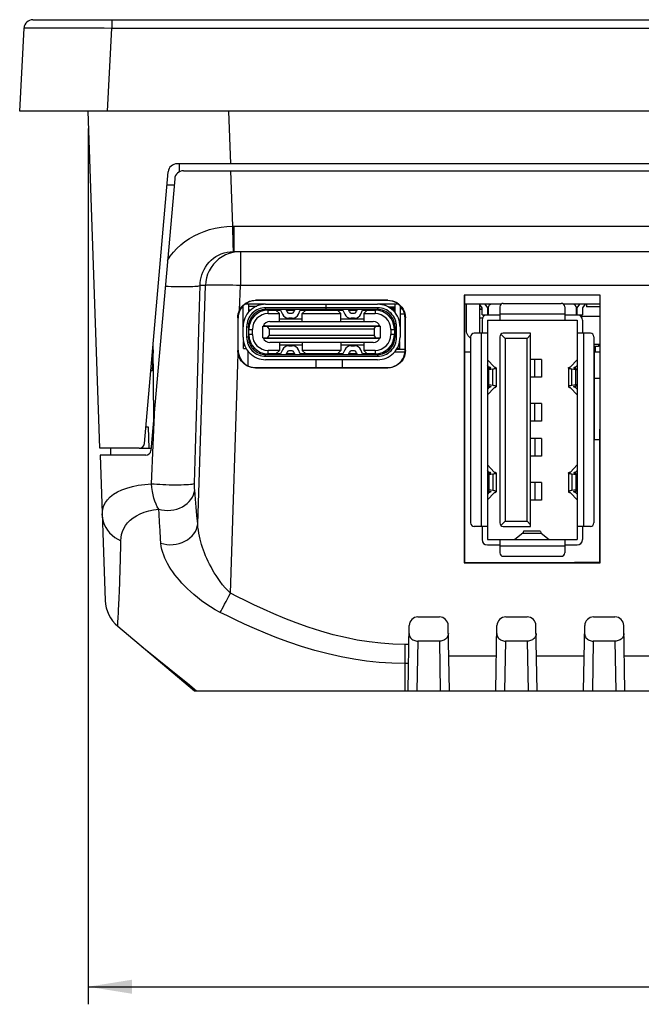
# Model space of a CAD drawing. Header units: millimetres. Extents: x 0 to 594, y 0 to 420.
# Tile 2 of 32: x 133 to 168, y 89 to 145. Entities that reach past the tile are written whole.
import ezdxf

# ---------------------------------------------------------------- set-up
doc = ezdxf.new("R2010")
doc.units = ezdxf.units.MM
doc.header["$LTSCALE"] = 32.67
doc.layers.get('0').update_dxf_attribs({"linetype": 'CONTINUOUS'})
for name, color, linetype in [('00_TOPRB0400WD-DIM', 7, 'CONTINUOUS'), ('533980271-SHAPE', 7, 'CONTINUOUS'), ('533980471-SHAPE', 7, 'CONTINUOUS'), ('ISO7045-M3X8-4_8-SHAPE', 7, 'CONTINUOUS'), ('KHS02-OTAX-SHAPE', 7, 'CONTINUOUS'), ('PCB_MAIN-OP_04W_BASE-SHAPE', 7, 'CONTINUOUS'), ('RB04W-P0100_REV1-SHAPE', 7, 'CONTINUOUS'), ('RB04W-P0300_REV1-SHAPE', 7, 'CONTINUOUS'), ('USB-1001-008-01001_CNC-SHAPE', 7, 'CONTINUOUS'), ('USB4105_15_A_120_PART1-SHAPE', 7, 'CONTINUOUS'), ('USB4105_15_A_120_PART2-SHAPE', 7, 'CONTINUOUS')]:
    doc.layers.add(name, color=color, linetype=linetype)
doc.styles.add('TEXTSTYLE_2', font='malgun.ttf')
doc.dimstyles.new('DIMSTYLE_2', dxfattribs={"dimtxt": 5, "dimasz": 2.5, "dimexe": 1, "dimexo": 1, "dimgap": 1.25, "dimtad": 1, "dimdec": 5, "dimdsep": 46, "dimtxsty": 'TEXTSTYLE_2', "dimblk": '_FILLED', "dimblk1": '_FILLED', "dimblk2": '_FILLED', "dimcen": 0, "dimadec": 5, "dimazin": 2, "dimtp": 0.3, "dimtm": 0.3, "dimtfac": 1, "dimtdec": 5, "dimtofl": 0, "dimtmove": 0, "dimatfit": 3, "dimldrblk": '_FILLED', "dimfxl": 1, "dimtolj": 1, "dimarcsym": 0})

# ---------------------------------------------------------------- blocks, each defined once
blk = doc.blocks.new('_FILLED')
at = {"color": 0, "linetype": 'ByBlock'}
blk.add_solid([(0, 0), (-1, 0.16), (-1, -0.16)], dxfattribs=at)
blk = doc.blocks.new('*D6')
at = {"layer": '00_TOPRB0400WD-DIM', "color": 2, "linetype": 'Continuous'}
for p, q in [((136.643, 138.692), (136.643, 88.838)), ((255.443, 138.692), (255.443, 88.838)), ((136.643, 89.838), (196.043, 89.838)), ((255.443, 89.838), (196.043, 89.838))]:
    blk.add_line(p, q, dxfattribs=at)
at = {"layer": '00_TOPRB0400WD-DIM', "color": 2, "linetype": 'Continuous', "xscale": 2.5, "yscale": 2.5, "zscale": 2.5, "rotation": 180}
blk.add_blockref('_FILLED', (136.643, 89.838), dxfattribs=at)
at = {"layer": '00_TOPRB0400WD-DIM', "color": 2, "linetype": 'Continuous', "xscale": 2.5, "yscale": 2.5, "zscale": 2.5}
blk.add_blockref('_FILLED', (255.443, 89.838), dxfattribs=at)
at = {"layer": '00_TOPRB0400WD-DIM', "color": 2, "linetype": 'Continuous', "insert": (196.043, 96.088), "char_height": 5, "width": 16.85185, "attachment_point": 2, "line_spacing_factor": 0.9, "style": 'TEXTSTYLE_2'}
blk.add_mtext('118.8', dxfattribs=at)

msp = doc.modelspace()

# ---------------------------------------------------------------- linework, layer by layer
at = {"layer": '533980271-SHAPE', "color": 7, "linetype": 'Continuous'}
for p, q in [((158.942754, 128.682816), (158.942754, 127.042441)), ((158.942754, 128.438441), (159.082754, 128.438441)), ((159.082754, 128.392441), (158.942754, 128.392441)), ((159.432754, 128.438441), (159.382754, 128.438441)), ((159.432754, 128.392441), (159.382754, 128.392441)), ((159.10064, 127.892441), (158.942754, 127.892441))]:
    msp.add_line(p, q, dxfattribs=at)
at = {"layer": '533980471-SHAPE', "color": 7, "linetype": 'Continuous'}
for p, q in [((153.392754, 128.667441), (153.392754, 128.692441)), ((153.731447, 128.542441), (154.112754, 128.542441)), ((153.81749, 128.492441), (154.112754, 128.492441)), ((153.891038, 128.442441), (154.112754, 128.442441)), ((154.412787, 128.542441), (154.464441, 128.542441)), ((154.412787, 128.492441), (154.504773, 128.492441)), ((154.412787, 128.442441), (154.538236, 128.442441)), ((154.412787, 128.142441), (154.669581, 128.142441)), ((153.714081, 126.142441), (153.846532, 126.142441)), ((154.222152, 126.142441), (154.699779, 126.142441))]:
    msp.add_line(p, q, dxfattribs=at)
at = {"layer": 'ISO7045-M3X8-4_8-SHAPE', "color": 7, "linetype": 'Continuous'}
msp.add_line((145.772754, 128.592441), (146.259948, 128.592441), dxfattribs=at)
at = {"layer": 'KHS02-OTAX-SHAPE', "color": 7, "linetype": 'Continuous'}
for p, q in [((165.032754, 128.692441), (165.032754, 128.542441)), ((165.782754, 128.542441), (165.032754, 128.542441)), ((165.782754, 128.692441), (165.782754, 128.542441)), ((165.800342, 127.992441), (164.725528, 127.992441)), ((165.799855, 126.392441), (165.452754, 126.392441)), ((165.707754, 126.292441), (165.452754, 126.292441)), ((165.707754, 126.392441), (165.707754, 126.292441))]:
    msp.add_line(p, q, dxfattribs=at)
at = {"layer": 'PCB_MAIN-OP_04W_BASE-SHAPE', "color": 7, "linetype": 'Continuous'}
for p, q in [((146.752754, 128.692441), (145.575522, 128.692441)), ((154.310481, 128.692441), (153.132754, 128.692441)), ((160.161385, 128.692441), (158.084952, 128.692441)), ((165.800556, 128.692441), (163.724122, 128.692441))]:
    msp.add_line(p, q, dxfattribs=at)
at = {"layer": 'RB04W-P0100_REV1-SHAPE', "color": 7, "linetype": 'Continuous'}
for p, q in [((133.489757, 144.892441), (258.595751, 144.892441)), ((137.983589, 144.892441), (137.983589, 144.418609)), ((132.742754, 139.692441), (132.990442, 144.418609)), ((133.347062, 144.426439), (133.692091, 144.428272)), ((133.692091, 144.428272), (134.140185, 144.429237)), ((134.140185, 144.429237), (134.681866, 144.429338)), ((134.681866, 144.429338), (135.34298, 144.42842)), ((135.34298, 144.42842), (135.989978, 144.426835)), ((135.989978, 144.426835), (136.747136, 144.424256)), ((136.747136, 144.424256), (137.561835, 144.420697)), ((137.561835, 144.420697), (137.983589, 144.418609)), ((137.735901, 139.692441), (137.983589, 144.418609)), ((137.983589, 144.418609), (254.101918, 144.418609)), ((259.342754, 139.692441), (132.742754, 139.692441)), ((137.313233, 120.492441), (136.642754, 139.692441)), ((144.63788, 139.692441), (144.742643, 136.692441)), ((139.852855, 120.766294), (141.20628, 136.236019)), ((250.38113, 136.692441), (141.704378, 136.692441)), ((141.846713, 136.238751), (141.842754, 136.692441)), ((141.141226, 135.492441), (141.542754, 135.492441)), ((158.192754, 127.192365), (158.192754, 128.692441)), ((140.37803, 122.17959), (140.341611, 126.352803)), ((165.542754, 125.992441), (165.542754, 126.292441)), ((140.343843, 126.097006), (140.280715, 124.892441)), ((145.741082, 126.030268), (145.733788, 125.194508)), ((140.280715, 124.892441), (140.213846, 124.892441)), ((139.553997, 120.492441), (137.313233, 120.492441))]:
    msp.add_line(p, q, dxfattribs=at)
for points in [[(132.990442, 144.418609), (133.005047, 144.420487), (133.048259, 144.422256), (133.118858, 144.42378), (133.217471, 144.425188), (133.347062, 144.426439)], [(158.432754, 126.767155), (158.398797, 126.787896), (158.339241, 126.838911), (158.288226, 126.898473), (158.247344, 126.965407), (158.217224, 127.037835), (158.199173, 127.113204), (158.192754, 127.192365)]]:
    msp.add_lwpolyline(points, dxfattribs=at)
for centre, radius, start, end in [((133.489757, 144.392441), 0.5, 90, 177), ((141.704378, 136.192441), 0.5, 90, 175), ((139.553997, 120.792441), 0.3, 270, 355)]:
    msp.add_arc(centre, radius, start, end, dxfattribs=at)
at = {"layer": 'RB04W-P0300_REV1-SHAPE', "color": 7, "linetype": 'Continuous'}
for p, q in [((142.07091, 136.292441), (250.014597, 136.292441)), ((144.756611, 136.292441), (144.866721, 133.139298)), ((141.572813, 135.836019), (140.219387, 120.366294)), ((144.866721, 133.139298), (144.891653, 133.139739)), ((144.866721, 133.139298), (144.888815, 132.113835)), ((144.891653, 133.139739), (144.916586, 133.140003)), ((144.916586, 133.140003), (144.94152, 133.140092)), ((144.94152, 133.140092), (144.94152, 131.692441)), ((144.94152, 133.140092), (247.156455, 133.14007)), ((144.888815, 132.113835), (144.898127, 131.704577)), ((145.09424, 131.6804), (144.878574, 131.644424)), ((144.898127, 131.704577), (144.898535, 131.691988)), ((144.898535, 131.691988), (144.912863, 131.692239)), ((144.912863, 131.692239), (144.927191, 131.692391)), ((144.927191, 131.692391), (144.94152, 131.692441)), ((144.94152, 131.692441), (247.151152, 131.692428)), ((145.312535, 131.692441), (145.312535, 129.76224)), ((142.886991, 116.187803), (143.32136, 129.76224)), ((143.32136, 129.76224), (143.021091, 129.76224)), ((145.267449, 128.353239), (145.312535, 129.76224)), ((246.772972, 129.76224), (145.312535, 129.76224)), ((158.067327, 129.217867), (158.071974, 113.971661)), ((158.084797, 129.200398), (158.067327, 129.217867)), ((165.81818, 129.217867), (158.067327, 129.217867)), ((158.084797, 129.200398), (158.089433, 113.98912)), ((165.800711, 129.200398), (158.084797, 129.200398)), ((165.796075, 113.98912), (165.800711, 129.200398)), ((165.800711, 129.200398), (165.81818, 129.217867)), ((165.813534, 113.971661), (165.81818, 129.217867)), ((146.18485, 128.900306), (146.167381, 128.917776)), ((153.718127, 128.917776), (146.167381, 128.917776)), ((153.700657, 128.900306), (146.18485, 128.900306)), ((153.700657, 128.900306), (153.718127, 128.917776)), ((145.167708, 127.917525), (145.168286, 126.067935)), ((145.184839, 127.900393), (145.167708, 127.917525)), ((145.185462, 126.085111), (145.184839, 127.900393)), ((154.699761, 126.085395), (154.700314, 127.900039)), ((154.700314, 127.900039), (154.717784, 127.917509)), ((154.71722, 126.067936), (154.717784, 127.917509)), ((144.75207, 112.247141), (145.188009, 125.87067)), ((145.185462, 126.085111), (145.168286, 126.067935)), ((149.641598, 125.832441), (149.642209, 125.867441)), ((151.14109, 125.842587), (151.141436, 125.862405)), ((153.494777, 125.992441), (153.668604, 125.992441)), ((154.115405, 125.992441), (154.699761, 125.992441)), ((154.699761, 126.085395), (154.71722, 126.067936)), ((158.085775, 125.992441), (158.432754, 125.992441)), ((165.452754, 125.992441), (165.799733, 125.992441)), ((165.463503, 125.992441), (165.463503, 120.992441)), ((146.186013, 125.085738), (146.168554, 125.068279)), ((146.168554, 125.068279), (153.716954, 125.068279)), ((146.186013, 125.085738), (153.699495, 125.085738)), ((149.628565, 125.085738), (149.636328, 125.530517)), ((151.127879, 125.085738), (151.135677, 125.532441)), ((153.699495, 125.085738), (153.716954, 125.068279)), ((165.463503, 124.492441), (165.799276, 124.492441)), ((140.343809, 120.669883), (140.435167, 122.832665)), ((140.073034, 121.692441), (139.933882, 121.692441)), ((140.114939, 120.492441), (140.073034, 121.692441)), ((140.251778, 118.477062), (140.343809, 120.669883)), ((165.463503, 120.992441), (165.798209, 120.992441)), ((137.327201, 120.092441), (137.616024, 111.821615)), ((139.920529, 120.092441), (137.327201, 120.092441)), ((137.913233, 120.492441), (137.913233, 120.092441)), ((139.553997, 120.492441), (140.230424, 120.492441)), ((142.758891, 117.601907), (142.712891, 118.125434)), ((142.80084, 117.131431), (142.758891, 117.601907)), ((140.679472, 116.760322), (140.662993, 117.028716)), ((142.84219, 116.674569), (142.80084, 117.131431)), ((142.886991, 116.187803), (142.84219, 116.674569)), ((158.089433, 113.98912), (158.071974, 113.971661)), ((158.071974, 113.971661), (165.813534, 113.971661)), ((158.089433, 113.98912), (165.796075, 113.98912)), ((165.796075, 113.992441), (164.345119, 113.992441)), ((165.796075, 113.98912), (165.813534, 113.971661)), ((138.430653, 112.381925), (138.447833, 112.858893)), ((138.413936, 111.966946), (138.430653, 112.381925)), ((138.397455, 111.600592), (138.413936, 111.966946)), ((138.342356, 110.566668), (138.359334, 110.861831)), ((155.431737, 110.892441), (156.65377, 110.892441)), ((160.431737, 110.892441), (161.65377, 110.892441)), ((165.431737, 110.892441), (166.65377, 110.892441)), ((138.329231, 110.359325), (142.699254, 106.692441)), ((154.867077, 106.692441), (154.931813, 110.401167)), ((157.21843, 106.692441), (157.153694, 110.401167)), ((159.867077, 106.692441), (159.931813, 110.401167)), ((162.21843, 106.692441), (162.153694, 110.401167)), ((164.867077, 106.692441), (164.931813, 110.401167)), ((167.21843, 106.692441), (167.153694, 110.401167)), ((154.699254, 106.692441), (154.699254, 109.330232)), ((154.91312, 109.330232), (154.699254, 109.330232)), ((155.416291, 109.516274), (155.367001, 106.692441)), ((156.669216, 109.516274), (155.416291, 109.516274)), ((156.718506, 106.692441), (156.669216, 109.516274)), ((160.416291, 109.516274), (160.367001, 106.692441)), ((161.669216, 109.516274), (160.416291, 109.516274)), ((161.718506, 106.692441), (161.669216, 109.516274)), ((165.416291, 109.516274), (165.367001, 106.692441)), ((166.669216, 109.516274), (165.416291, 109.516274)), ((166.718506, 106.692441), (166.669216, 109.516274)), ((154.893977, 108.233514), (154.699254, 108.233514)), ((159.90147, 108.662795), (157.184038, 108.662795)), ((164.90147, 108.662795), (162.184038, 108.662795)), ((169.90147, 108.662795), (167.184038, 108.662795)), ((142.699254, 106.692441), (249.390254, 106.692441))]:
    msp.add_line(p, q, dxfattribs=at)
for points in [[(141.166073, 131.186947), (141.319986, 131.423955), (141.49622, 131.650919), (141.696963, 131.869465), (141.918145, 132.075034), (142.156424, 132.263518), (142.410581, 132.435102), (142.677504, 132.588363), (142.958543, 132.72394), (143.254705, 132.842508), (143.563509, 132.94254), (143.884498, 133.022915), (144.211821, 133.083021), (144.538725, 133.121695), (144.866721, 133.139298)], [(143.021091, 129.76224), (143.029499, 129.908354), (143.048409, 130.05736), (143.078523, 130.20801), (143.120833, 130.359993), (143.176582, 130.513152), (143.246199, 130.664576), (143.329922, 130.812186), (143.427256, 130.953171), (143.537367, 131.085292), (143.658446, 131.2061), (143.787116, 131.312895), (143.924389, 131.407233), (144.071026, 131.489505), (144.225958, 131.558745), (144.389497, 131.614581), (144.55803, 131.655535), (144.727905, 131.681147), (144.898535, 131.691988)], [(144.878574, 131.644424), (144.668133, 131.584944), (144.465452, 131.502678), (144.272975, 131.398619), (144.093015, 131.274018), (143.92773, 131.130369), (143.77913, 130.969418), (143.649016, 130.793133), (143.538928, 130.603617), (143.450139, 130.403026), (143.383837, 130.194089), (143.340799, 129.979663), (143.32136, 129.76224)], [(141.037972, 129.72276), (141.201439, 129.714671), (141.369094, 129.707865), (141.538786, 129.702429), (141.708335, 129.698433), (141.875565, 129.695929), (142.038329, 129.694948), (142.194537, 129.695503), (142.342182, 129.697587), (142.479371, 129.701173), (142.60434, 129.706216), (142.715487, 129.71265), (142.811383, 129.720393), (142.890798, 129.729345), (142.952712, 129.739392), (142.996329, 129.750404), (143.021091, 129.762241)], [(142.864862, 124.235987), (142.96937, 127.94367), (143.021091, 129.76224)], [(145.312535, 129.76224), (145.101265, 129.768601), (144.892362, 129.774109), (144.688165, 129.778703), (144.490962, 129.78233), (144.302962, 129.78495), (144.126271, 129.786534), (143.962868, 129.787064), (143.814583, 129.786534), (143.683077, 129.78495), (143.569824, 129.78233), (143.476092, 129.778703), (143.402931, 129.774109), (143.35116, 129.768601), (143.32136, 129.76224)], [(145.782227, 128.815636), (145.680111, 128.763533), (145.584212, 128.699791), (145.495821, 128.625038), (145.416469, 128.540352), (145.347445, 128.447012), (145.289734, 128.346344), (145.244165, 128.239875), (145.211272, 128.12904), (145.191437, 128.015374), (145.184839, 127.900393)], [(145.267449, 128.353239), (145.322175, 128.451709), (145.386635, 128.542355), (145.46132, 128.625664), (145.54476, 128.700178), (145.636076, 128.764811), (145.733984, 128.818935), (145.837326, 128.861666), (145.944834, 128.892689), (146.054645, 128.911316), (146.167381, 128.917776)], [(146.18485, 128.900306), (146.080499, 128.894761), (145.978612, 128.878801), (145.879188, 128.852425), (145.782227, 128.815636)], [(154.700314, 127.900039), (154.691531, 128.031779), (154.66628, 128.159086), (154.624131, 128.282987), (154.566372, 128.4004), (154.493612, 128.509119), (154.407459, 128.607532), (154.309072, 128.693675), (154.200415, 128.766407), (154.083111, 128.824131), (153.959351, 128.866253), (153.832208, 128.891504), (153.700657, 128.900306)], [(153.718127, 128.917776), (153.849677, 128.908973), (153.976821, 128.883723), (154.100581, 128.841601), (154.217885, 128.783877), (154.326541, 128.711145), (154.424929, 128.625002), (154.511082, 128.526588), (154.583842, 128.417869), (154.641601, 128.300457), (154.68375, 128.176556), (154.709001, 128.049249), (154.717784, 127.917509)], [(145.167708, 127.917525), (145.174071, 128.030473), (145.193073, 128.141662), (145.224365, 128.249696), (145.267449, 128.353239)], [(145.188009, 125.87067), (145.179399, 125.919615), (145.173237, 125.968888), (145.169531, 126.018369), (145.168286, 126.067935)], [(145.185462, 126.085111), (145.193624, 125.958086), (145.218089, 125.832337), (145.258862, 125.709764), (145.315276, 125.593188), (145.38622, 125.48498), (145.470011, 125.38737), (145.564335, 125.302321), (145.667509, 125.230592)], [(146.168554, 125.068279), (146.053456, 125.075005), (145.941422, 125.094405), (145.831778, 125.126727), (145.72654, 125.171223), (145.627098, 125.227548), (145.534659, 125.294737), (145.450588, 125.372109), (145.375802, 125.458476), (145.311451, 125.552903), (145.258186, 125.653953), (145.217167, 125.759657), (145.188009, 125.87067)], [(153.699495, 125.085738), (153.831077, 125.094538), (153.958262, 125.119785), (154.082079, 125.161902), (154.199444, 125.219619), (154.30816, 125.29234), (154.406604, 125.378462), (154.492804, 125.476839), (154.565608, 125.585502), (154.623408, 125.702833), (154.665602, 125.826629), (154.690911, 125.953807), (154.699761, 126.085395)], [(154.71722, 126.067936), (154.70837, 125.936348), (154.683061, 125.80917), (154.640867, 125.685374), (154.583067, 125.568043), (154.510263, 125.45938), (154.424063, 125.361003), (154.325619, 125.274881), (154.216903, 125.20216), (154.099538, 125.144443), (153.975721, 125.102326), (153.848536, 125.077079), (153.716954, 125.068279)], [(145.667509, 125.230592), (145.747717, 125.186925), (145.830612, 125.150996), (145.916384, 125.122737), (146.004462, 125.10235), (146.094275, 125.09004), (146.186013, 125.085738)], [(142.705724, 118.498402), (142.759062, 120.43438), (142.812104, 122.346903), (142.864862, 124.235987)], [(137.446284, 116.682346), (137.451689, 116.870971), (137.482308, 117.05319), (137.539122, 117.228762), (137.624973, 117.398825), (137.745528, 117.566463), (137.901077, 117.725985), (138.090641, 117.872807), (138.313635, 118.006312), (138.567382, 118.124178), (138.850977, 118.226649), (139.162247, 118.313107), (139.500309, 118.383697), (139.864044, 118.438338), (140.251778, 118.477062)], [(140.662991, 117.028718), (140.581943, 117.165084), (140.509051, 117.31416), (140.445553, 117.472442), (140.389367, 117.643818), (140.339927, 117.833932), (140.299704, 118.03819), (140.269843, 118.253107), (140.251696, 118.477054)], [(140.251782, 118.477059), (140.397653, 118.463768), (140.555417, 118.451747), (140.722771, 118.441171), (140.897272, 118.432195), (141.076373, 118.42495), (141.257458, 118.419541), (141.437885, 118.416048), (141.61502, 118.414521), (141.786276, 118.414983), (141.949153, 118.417428), (142.101274, 118.421818), (142.240418, 118.428091), (142.364554, 118.436154), (142.471869, 118.44589), (142.560796, 118.457158), (142.630038, 118.469791), (142.678583, 118.483607), (142.705724, 118.498402)], [(142.712891, 118.125434), (142.710108, 118.161911), (142.707842, 118.200893), (142.706089, 118.242045), (142.704858, 118.286377), (142.704128, 118.335226), (142.703988, 118.38728), (142.70453, 118.441564), (142.705724, 118.498402)], [(140.662987, 117.028722), (140.829177, 116.988465), (141.000705, 116.964475), (141.175225, 116.95708), (141.350351, 116.966381), (141.523687, 116.99225), (141.692863, 117.034334), (141.855564, 117.092058), (142.009566, 117.164631), (142.152763, 117.251061), (142.283195, 117.350166), (142.399078, 117.460591), (142.498829, 117.580824), (142.581082, 117.709223), (142.644712, 117.84403), (142.68885, 117.983402), (142.712891, 118.125432)], [(137.446288, 116.682346), (137.463653, 116.501685), (137.502914, 116.323792), (137.563636, 116.150632), (137.645148, 115.984119), (137.746549, 115.826093), (137.86672, 115.6783), (138.004331, 115.542373), (138.157864, 115.419814), (138.32562, 115.311978), (138.505746, 115.220056)], [(138.505746, 115.220056), (138.517369, 115.406452), (138.547943, 115.586765), (138.596929, 115.760549), (138.667505, 115.92914), (138.763308, 116.095492), (138.884019, 116.254307), (139.030113, 116.401602), (139.200366, 116.536393), (139.393385, 116.656319), (139.608214, 116.76152), (139.843358, 116.8513), (140.098167, 116.925803), (140.371558, 116.984931), (140.662993, 117.028716)], [(140.739408, 115.807301), (140.725031, 116.034714), (140.71075, 116.265785), (140.679472, 116.760322)], [(140.784007, 115.091086), (140.951464, 115.044038), (141.125227, 115.014049), (141.302817, 115.001546), (141.481702, 115.006706), (141.659331, 115.029458), (141.83317, 115.069475), (142.000741, 115.126188), (142.159653, 115.198787), (142.30764, 115.286237), (142.442592, 115.387292), (142.562585, 115.500509), (142.665906, 115.624275), (142.751082, 115.756824), (142.8169, 115.896265), (142.862419, 116.040611), (142.886991, 116.187803)], [(144.75207, 112.247141), (144.597684, 112.396488), (144.448442, 112.555247), (144.304258, 112.725937), (144.168548, 112.901041), (144.04462, 113.073853), (143.930766, 113.244639), (143.82675, 113.4108), (143.730769, 113.574196), (143.641307, 113.735558), (143.55773, 113.895583), (143.479108, 114.055177), (143.405322, 114.214374), (143.336017, 114.373588), (143.271282, 114.532551), (143.211157, 114.691044), (143.155566, 114.849317), (143.104586, 115.007327), (143.058123, 115.165706), (143.01646, 115.324277), (142.979259, 115.485389), (142.946848, 115.650814), (142.919766, 115.822016), (142.899062, 116.001292), (142.886991, 116.187803)], [(140.784007, 115.091086), (140.768165, 115.338207), (140.739408, 115.807301)], [(138.447833, 112.858893), (138.456409, 113.124419), (138.465181, 113.409814), (138.473628, 113.717644), (138.48219, 114.050042), (138.49031, 114.409595), (138.496974, 114.800011), (138.505746, 115.220056)], [(144.165422, 111.150423), (143.881542, 111.303407), (143.609019, 111.46539), (143.345795, 111.63887), (143.097813, 111.816354), (142.872062, 111.991067), (142.664809, 112.163358), (142.475687, 112.33069), (142.301542, 112.494944), (142.139258, 112.656925), (141.987957, 112.817319), (141.84567, 112.977075), (141.712357, 113.136215), (141.587222, 113.295171), (141.470502, 113.453669), (141.362174, 113.6115), (141.262212, 113.768904), (141.170567, 113.925848), (141.087319, 114.082941), (141.012534, 114.240023), (140.946341, 114.39937), (140.888367, 114.562754), (140.840773, 114.731529), (140.805899, 114.907883), (140.784007, 115.091086)], [(144.165431, 111.150419), (144.216757, 111.243185), (144.276511, 111.352583), (144.343752, 111.476889), (144.417422, 111.614147), (144.496361, 111.762195), (144.579326, 111.918702), (144.66501, 112.081205), (144.752065, 112.247145)], [(154.699254, 109.330232), (154.001702, 109.347559), (153.315419, 109.394335), (152.645438, 109.470345), (151.976661, 109.576237), (151.294499, 109.712531), (150.602463, 109.879405), (149.891545, 110.080439), (149.184718, 110.305946), (148.500971, 110.549574), (147.843251, 110.804889), (147.219769, 111.065148), (146.633718, 111.324922), (146.089588, 111.578261), (145.591696, 111.819989), (145.146584, 112.042054), (144.75207, 112.247141)], [(138.359334, 110.861831), (138.373688, 111.125223), (138.381376, 111.273706), (138.397455, 111.600592)], [(154.699254, 108.233514), (153.947615, 108.250841), (153.212377, 108.297618), (152.49358, 108.373627), (151.777272, 108.479519), (151.048248, 108.615814), (150.310448, 108.782688), (149.555434, 108.983722), (148.805885, 109.209228), (148.084228, 109.452857), (147.391405, 109.708172), (146.737295, 109.96843), (146.123761, 110.228205), (145.555894, 110.481543), (145.037304, 110.723272), (144.573782, 110.945337), (144.165422, 111.150423)], [(138.329231, 110.359325), (138.328362, 110.370469), (138.331622, 110.397049), (138.334785, 110.439497), (138.337821, 110.496512), (138.342356, 110.566668)], [(154.923799, 109.941995), (154.929415, 109.876008), (154.944346, 109.814978), (154.969216, 109.75875), (155.002147, 109.70779), (155.041824, 109.662427), (155.087185, 109.622915), (155.13715, 109.589604), (155.190453, 109.56253), (155.245644, 109.541969), (155.302189, 109.527548), (155.358944, 109.518947), (155.416291, 109.516274)], [(157.161709, 109.941995), (157.156092, 109.876008), (157.141162, 109.814978), (157.116292, 109.75875), (157.08336, 109.70779), (157.043683, 109.662427), (156.998323, 109.622915), (156.948357, 109.589604), (156.895054, 109.56253), (156.839864, 109.541969), (156.783319, 109.527548), (156.726563, 109.518947), (156.669216, 109.516274)], [(159.923799, 109.941995), (159.929415, 109.876008), (159.944346, 109.814978), (159.969216, 109.75875), (160.002147, 109.70779), (160.041824, 109.662427), (160.087185, 109.622915), (160.13715, 109.589604), (160.190453, 109.56253), (160.245644, 109.541969), (160.302189, 109.527548), (160.358944, 109.518947), (160.416291, 109.516274)], [(162.161709, 109.941995), (162.156092, 109.876008), (162.141162, 109.814978), (162.116292, 109.75875), (162.08336, 109.70779), (162.043683, 109.662427), (161.998323, 109.622915), (161.948357, 109.589604), (161.895054, 109.56253), (161.839864, 109.541969), (161.783319, 109.527548), (161.726563, 109.518947), (161.669216, 109.516274)], [(164.923799, 109.941995), (164.929415, 109.876008), (164.944346, 109.814978), (164.969216, 109.75875), (165.002147, 109.70779), (165.041824, 109.662427), (165.087185, 109.622915), (165.13715, 109.589604), (165.190453, 109.56253), (165.245644, 109.541969), (165.302189, 109.527548), (165.358944, 109.518947), (165.416291, 109.516274)], [(167.161709, 109.941995), (167.156092, 109.876008), (167.141162, 109.814978), (167.116292, 109.75875), (167.08336, 109.70779), (167.043683, 109.662427), (166.998323, 109.622915), (166.948357, 109.589604), (166.895054, 109.56253), (166.839864, 109.541969), (166.783319, 109.527548), (166.726563, 109.518947), (166.669216, 109.516274)], [(139.48477, 109.389713), (139.723344, 109.191665), (139.986526, 108.976813), (140.273738, 108.745044), (140.583675, 108.496694)], [(140.583675, 108.496694), (141.266736, 107.951146), (141.636285, 107.65505), (142.020325, 107.345513), (142.414599, 107.024907), (142.819704, 106.692441)]]:
    msp.add_lwpolyline(points, dxfattribs=at)
for centre, radius, start, end in [((142.07091, 135.792441), 0.5, 90, 175), ((139.920529, 120.392441), 0.3, 270, 355), ((139.614806, 111.891414), 2, 182, 230), ((155.431737, 110.392441), 0.5, 90, 179), ((156.65377, 110.392441), 0.5, 1, 90), ((160.431737, 110.392441), 0.5, 90, 179), ((161.65377, 110.392441), 0.5, 1, 90), ((165.431737, 110.392441), 0.5, 90, 179), ((166.65377, 110.392441), 0.5, 1, 90)]:
    msp.add_arc(centre, radius, start, end, dxfattribs=at)
at = {"layer": 'USB-1001-008-01001_CNC-SHAPE', "color": 7, "linetype": 'Continuous'}
for p, q in [((159.082754, 128.492441), (158.935676, 128.692441)), ((159.082754, 128.092441), (159.082754, 128.492441)), ((159.235676, 128.692441), (159.382754, 128.492441)), ((159.382754, 128.492441), (159.382754, 128.092441)), ((159.432754, 128.492441), (159.432754, 128.092441)), ((160.092754, 128.542441), (160.092754, 127.792441)), ((160.292754, 128.742441), (163.592754, 128.742441)), ((163.792754, 128.542441), (163.792754, 127.792441)), ((164.452754, 128.092441), (164.452754, 128.492441)), ((164.502754, 128.492441), (164.649832, 128.692441)), ((164.502754, 128.092441), (164.502754, 128.492441)), ((164.949832, 128.692441), (164.802754, 128.492441)), ((164.802754, 128.492441), (164.802754, 128.092441)), ((159.082754, 128.092441), (160.092754, 128.092441)), ((160.092754, 128.142441), (163.792754, 128.142441)), ((163.792754, 128.092441), (164.802754, 128.092441)), ((159.082754, 127.792441), (159.082754, 127.042441)), ((159.382754, 127.792441), (159.382754, 115.292441)), ((159.382754, 127.792441), (164.502754, 127.792441)), ((164.502754, 127.792441), (164.502754, 115.292441)), ((164.802754, 127.792441), (164.802754, 127.042441)), ((158.432754, 126.842441), (158.432754, 116.242441)), ((159.382754, 127.042441), (158.632754, 127.042441)), ((159.032754, 127.042441), (159.032754, 116.042441)), ((160.092754, 126.842441), (160.092754, 116.242441)), ((160.392754, 126.742441), (160.151332, 126.983862)), ((161.842754, 127.042441), (160.292754, 127.042441)), ((160.392754, 126.742441), (160.392754, 116.342441)), ((161.642754, 126.742441), (160.392754, 126.742441)), ((161.842754, 126.942441), (161.642754, 126.742441)), ((161.642754, 116.342441), (161.642754, 126.742441)), ((161.842754, 116.042441), (161.842754, 127.042441)), ((165.252754, 127.042441), (164.502754, 127.042441)), ((164.852754, 127.042441), (164.852754, 116.042441)), ((165.452754, 126.842441), (165.452754, 116.242441)), ((159.474323, 125.106126), (159.382754, 125.205664)), ((159.382754, 125.008529), (159.468765, 125.02221)), ((159.385007, 125.531772), (159.763073, 125.120803)), ((159.474323, 125.02221), (159.474323, 125.106126)), ((159.882746, 125.064627), (159.882746, 123.998918)), ((162.472754, 125.542441), (161.842754, 125.542441)), ((162.090788, 124.542441), (162.090788, 125.542441)), ((162.472754, 125.542441), (162.472754, 124.542441)), ((164.002762, 125.064627), (164.002762, 123.998918)), ((164.122434, 125.120803), (164.500501, 125.531772)), ((164.502754, 125.205664), (164.411184, 125.106126)), ((164.411184, 125.02221), (164.411184, 125.106126)), ((164.416743, 125.02221), (164.502754, 125.008529)), ((159.462567, 124.958931), (159.382754, 124.96787)), ((159.698578, 124.996472), (159.462567, 124.958931)), ((159.462567, 124.104613), (159.462567, 124.958931)), ((159.698578, 124.067073), (159.698578, 124.996472)), ((162.472754, 124.542441), (161.842754, 124.542441)), ((164.18693, 124.067073), (164.18693, 124.996472)), ((164.42294, 124.958931), (164.18693, 124.996472)), ((164.502754, 124.96787), (164.42294, 124.958931)), ((164.42294, 124.104613), (164.42294, 124.958931)), ((159.462567, 124.104613), (159.382754, 124.095675)), ((159.382754, 124.055016), (159.468765, 124.041335)), ((159.474323, 123.957419), (159.382754, 123.857881)), ((159.385007, 123.531772), (159.763073, 123.942741)), ((159.698578, 124.067073), (159.462567, 124.104613)), ((159.474323, 123.957419), (159.474323, 124.041335)), ((164.122434, 123.942741), (164.500501, 123.531772)), ((164.42294, 124.104613), (164.18693, 124.067073)), ((164.411184, 123.957419), (164.411184, 124.041335)), ((164.502754, 123.857881), (164.411184, 123.957419)), ((164.416743, 124.041335), (164.502754, 124.055016)), ((164.502754, 124.095675), (164.42294, 124.104613)), ((162.472754, 123.042441), (161.842754, 123.042441)), ((162.090788, 122.042441), (162.090788, 123.042441)), ((162.472754, 123.042441), (162.472754, 122.042441)), ((162.472754, 122.042441), (161.842754, 122.042441)), ((162.472754, 121.042441), (161.842754, 121.042441)), ((162.090788, 121.042441), (162.090788, 120.042441)), ((162.472754, 121.042441), (162.472754, 120.042441)), ((162.472754, 120.042441), (161.842754, 120.042441)), ((159.385007, 119.553109), (159.763073, 119.142141)), ((164.122434, 119.142141), (164.500501, 119.553109)), ((159.474323, 119.127463), (159.382754, 119.227001)), ((159.382754, 119.029866), (159.468765, 119.043547)), ((159.462567, 118.980268), (159.382754, 118.989207)), ((159.698578, 119.017809), (159.462567, 118.980268)), ((159.462567, 118.980268), (159.462567, 118.12595)), ((159.474323, 119.127463), (159.474323, 119.043547)), ((159.698578, 119.017809), (159.698578, 118.08841)), ((159.882746, 119.085964), (159.882746, 118.020255)), ((164.002762, 119.085964), (164.002762, 118.020255)), ((164.18693, 119.017809), (164.18693, 118.08841)), ((164.42294, 118.980268), (164.18693, 119.017809)), ((164.502754, 119.227001), (164.411184, 119.127463)), ((164.411184, 119.127463), (164.411184, 119.043547)), ((164.416743, 119.043547), (164.502754, 119.029866)), ((164.502754, 118.989207), (164.42294, 118.980268)), ((164.42294, 118.980268), (164.42294, 118.12595)), ((162.472754, 118.542441), (161.842754, 118.542441)), ((162.090788, 118.542441), (162.090788, 117.542441)), ((162.472754, 118.542441), (162.472754, 117.542441)), ((159.462567, 118.12595), (159.382754, 118.117012)), ((159.382754, 118.076353), (159.468765, 118.062672)), ((159.474323, 117.978756), (159.382754, 117.879218)), ((159.385007, 117.553109), (159.763073, 117.964078)), ((159.698578, 118.08841), (159.462567, 118.12595)), ((159.474323, 118.062672), (159.474323, 117.978756)), ((164.122434, 117.964078), (164.500501, 117.553109)), ((164.42294, 118.12595), (164.18693, 118.08841)), ((164.411184, 118.062672), (164.411184, 117.978756)), ((164.502754, 117.879218), (164.411184, 117.978756)), ((164.416743, 118.062672), (164.502754, 118.076353)), ((164.502754, 118.117012), (164.42294, 118.12595)), ((162.472754, 117.542441), (161.842754, 117.542441)), ((159.382754, 116.042441), (158.632754, 116.042441)), ((159.082754, 116.042441), (159.082754, 115.292441)), ((160.392754, 116.342441), (160.151332, 116.10102)), ((160.292754, 116.042441), (161.842754, 116.042441)), ((160.392754, 116.342441), (161.642754, 116.342441)), ((161.842754, 116.142441), (161.642754, 116.342441)), ((165.252754, 116.042441), (164.502754, 116.042441)), ((164.802754, 116.042441), (164.802754, 115.292441)), ((161.408362, 115.66251), (160.942284, 115.292441)), ((161.408362, 115.66251), (162.441881, 115.66251)), ((161.486358, 115.792441), (162.363884, 115.792441)), ((162.441881, 115.66251), (162.907959, 115.292441)), ((159.382754, 115.292441), (164.502754, 115.292441)), ((159.382754, 114.992441), (160.092754, 114.992441)), ((160.092754, 115.292441), (160.092754, 114.542441)), ((160.092754, 114.942441), (163.792754, 114.942441)), ((163.792754, 115.292441), (163.792754, 114.542441)), ((163.792754, 114.992441), (164.502754, 114.992441)), ((160.292754, 114.342441), (163.592754, 114.342441))]:
    msp.add_line(p, q, dxfattribs=at)
for points in [[(159.468765, 125.02221), (159.494458, 125.026761), (159.517007, 125.031547), (159.536471, 125.036588), (159.552668, 125.041827), (159.565453, 125.047228), (159.574775, 125.052752), (159.580536, 125.05836), (159.582733, 125.064013), (159.582753, 125.064627)], [(159.582753, 125.064627), (159.581315, 125.06967), (159.576327, 125.075292), (159.567765, 125.08084), (159.555717, 125.086274), (159.540224, 125.091557), (159.521421, 125.096651), (159.499472, 125.101501), (159.474323, 125.106126)], [(159.882736, 125.064627), (159.88082, 125.057223), (159.874088, 125.048969), (159.862591, 125.04081), (159.846356, 125.032794), (159.825515, 125.024967), (159.800146, 125.017377), (159.770429, 125.010069), (159.736599, 125.003108), (159.698578, 124.996472)], [(159.763073, 125.120803), (159.793915, 125.113523), (159.820257, 125.105997), (159.842154, 125.098202), (159.859445, 125.090209), (159.871993, 125.082066), (159.879774, 125.073821), (159.882707, 125.065524), (159.882736, 125.064627)], [(164.002772, 125.064627), (164.002802, 125.065549), (164.005748, 125.073843), (164.013536, 125.082083), (164.026087, 125.090222), (164.043373, 125.09821), (164.065263, 125.106001), (164.091599, 125.113524), (164.122434, 125.120803)], [(164.18693, 124.996472), (164.148901, 125.003109), (164.115062, 125.010072), (164.085335, 125.017385), (164.059956, 125.024979), (164.039111, 125.032811), (164.022879, 125.040832), (164.011392, 125.048994), (164.004674, 125.057249), (164.002772, 125.064627)], [(164.411184, 125.106126), (164.386028, 125.1015), (164.364072, 125.096648), (164.345259, 125.09155), (164.329759, 125.086262), (164.317711, 125.080822), (164.309154, 125.07527), (164.304179, 125.069645), (164.302754, 125.064627)], [(164.302754, 125.064627), (164.302777, 125.063987), (164.304989, 125.058336), (164.310762, 125.05273), (164.320089, 125.047211), (164.332873, 125.041815), (164.349062, 125.03658), (164.368516, 125.031544), (164.391056, 125.02676), (164.416743, 125.02221)], [(159.468765, 124.041335), (159.494458, 124.036784), (159.517007, 124.031997), (159.536471, 124.026957), (159.552668, 124.021718), (159.565453, 124.016317), (159.574775, 124.010793), (159.580536, 124.005184), (159.582733, 123.999532), (159.582753, 123.998918)], [(159.582753, 123.998918), (159.581315, 123.993875), (159.576327, 123.988253), (159.567765, 123.982705), (159.555717, 123.97727), (159.540224, 123.971988), (159.521421, 123.966893), (159.499472, 123.962043), (159.474323, 123.957419)], [(159.882736, 123.998918), (159.88082, 124.006321), (159.874088, 124.014575), (159.862591, 124.022735), (159.846356, 124.030751), (159.825515, 124.038578), (159.800146, 124.046167), (159.770429, 124.053476), (159.736599, 124.060437), (159.698578, 124.067073)], [(159.763073, 123.942741), (159.793915, 123.950022), (159.820257, 123.957548), (159.842154, 123.965343), (159.859445, 123.973336), (159.871993, 123.981479), (159.879774, 123.989724), (159.882707, 123.998021), (159.882736, 123.998918)], [(164.18693, 124.067073), (164.148901, 124.060436), (164.115062, 124.053473), (164.085335, 124.04616), (164.059956, 124.038565), (164.039111, 124.030733), (164.022879, 124.022713), (164.011392, 124.01455), (164.004674, 124.006295), (164.002772, 123.998918)], [(164.002772, 123.998918), (164.002802, 123.997996), (164.005748, 123.989702), (164.013536, 123.981461), (164.026087, 123.973323), (164.043373, 123.965335), (164.065263, 123.957544), (164.091599, 123.95002), (164.122434, 123.942741)], [(164.302754, 123.998918), (164.302777, 123.999558), (164.304989, 124.005209), (164.310762, 124.010814), (164.320089, 124.016334), (164.332873, 124.02173), (164.349062, 124.026964), (164.368516, 124.032001), (164.391056, 124.036785), (164.416743, 124.041335)], [(164.411184, 123.957419), (164.386028, 123.962044), (164.364072, 123.966897), (164.345259, 123.971995), (164.329759, 123.977283), (164.317711, 123.982722), (164.309154, 123.988274), (164.304179, 123.9939), (164.302754, 123.998918)], [(159.468765, 119.043547), (159.494458, 119.048098), (159.517007, 119.052884), (159.536471, 119.057925), (159.552668, 119.063164), (159.565453, 119.068565), (159.574775, 119.074089), (159.580536, 119.079697), (159.582733, 119.08535), (159.582753, 119.085964)], [(159.582753, 119.085964), (159.581315, 119.091007), (159.576327, 119.096629), (159.567765, 119.102177), (159.555717, 119.107611), (159.540224, 119.112894), (159.521421, 119.117989), (159.499472, 119.122838), (159.474323, 119.127463)], [(159.882736, 119.085964), (159.88082, 119.07856), (159.874088, 119.070307), (159.862591, 119.062147), (159.846356, 119.054131), (159.825515, 119.046304), (159.800146, 119.038715), (159.770429, 119.031406), (159.736599, 119.024445), (159.698578, 119.017809)], [(159.763073, 119.142141), (159.793915, 119.13486), (159.820257, 119.127334), (159.842154, 119.119539), (159.859445, 119.111546), (159.871993, 119.103403), (159.879774, 119.095158), (159.882707, 119.086861), (159.882736, 119.085964)], [(164.002772, 119.085964), (164.002802, 119.086886), (164.005748, 119.09518), (164.013536, 119.10342), (164.026087, 119.111559), (164.043373, 119.119547), (164.065263, 119.127338), (164.091599, 119.134861), (164.122434, 119.142141)], [(164.18693, 119.017809), (164.148901, 119.024446), (164.115062, 119.031409), (164.085335, 119.038722), (164.059956, 119.046316), (164.039111, 119.054148), (164.022879, 119.062169), (164.011392, 119.070331), (164.004674, 119.078587), (164.002772, 119.085964)], [(164.411184, 119.127463), (164.386028, 119.122837), (164.364072, 119.117985), (164.345259, 119.112887), (164.329759, 119.107599), (164.317711, 119.102159), (164.309154, 119.096608), (164.304179, 119.090982), (164.302754, 119.085964)], [(164.302754, 119.085964), (164.302777, 119.085324), (164.304989, 119.079673), (164.310762, 119.074068), (164.320089, 119.068548), (164.332873, 119.063152), (164.349062, 119.057917), (164.368516, 119.052881), (164.391056, 119.048097), (164.416743, 119.043547)], [(159.468765, 118.062672), (159.494458, 118.058121), (159.517007, 118.053334), (159.536471, 118.048294), (159.552668, 118.043055), (159.565453, 118.037654), (159.574775, 118.03213), (159.580536, 118.026522), (159.582733, 118.020869), (159.582753, 118.020255)], [(159.582753, 118.020255), (159.581315, 118.015212), (159.576327, 118.00959), (159.567765, 118.004042), (159.555717, 117.998607), (159.540224, 117.993325), (159.521421, 117.98823), (159.499472, 117.98338), (159.474323, 117.978756)], [(159.882736, 118.020255), (159.88082, 118.027659), (159.874088, 118.035912), (159.862591, 118.044072), (159.846356, 118.052088), (159.825515, 118.059915), (159.800146, 118.067504), (159.770429, 118.074813), (159.736599, 118.081774), (159.698578, 118.08841)], [(159.763073, 117.964078), (159.793915, 117.971359), (159.820257, 117.978885), (159.842154, 117.98668), (159.859445, 117.994673), (159.871993, 118.002816), (159.879774, 118.011061), (159.882707, 118.019358), (159.882736, 118.020255)], [(164.18693, 118.08841), (164.148901, 118.081773), (164.115062, 118.07481), (164.085335, 118.067497), (164.059956, 118.059902), (164.039111, 118.052071), (164.022879, 118.04405), (164.011392, 118.035887), (164.004674, 118.027632), (164.002772, 118.020255)], [(164.002772, 118.020255), (164.002802, 118.019333), (164.005748, 118.011039), (164.013536, 118.002798), (164.026087, 117.99466), (164.043373, 117.986672), (164.065263, 117.978881), (164.091599, 117.971358), (164.122434, 117.964078)], [(164.302754, 118.020255), (164.302777, 118.020895), (164.304989, 118.026546), (164.310762, 118.032151), (164.320089, 118.037671), (164.332873, 118.043067), (164.349062, 118.048301), (164.368516, 118.053338), (164.391056, 118.058122), (164.416743, 118.062672)], [(164.411184, 117.978756), (164.386028, 117.983382), (164.364072, 117.988234), (164.345259, 117.993332), (164.329759, 117.99862), (164.317711, 118.004059), (164.309154, 118.009611), (164.304179, 118.015237), (164.302754, 118.020255)], [(161.486358, 115.792435), (161.482584, 115.792148), (161.471526, 115.788025), (161.460537, 115.778993), (161.449667, 115.765119), (161.438965, 115.746431), (161.42848, 115.72304), (161.418288, 115.695081), (161.408362, 115.66251)], [(162.363884, 115.792435), (162.367659, 115.792148), (162.378716, 115.788025), (162.389705, 115.778993), (162.400576, 115.765119), (162.411278, 115.746431), (162.421762, 115.72304), (162.431955, 115.695081), (162.441881, 115.66251)]]:
    msp.add_lwpolyline(points, dxfattribs=at)
for centre, radius, start, end in [((159.632754, 128.492441), 0.2, 90, 180), ((160.292754, 128.542441), 0.2, 90, 180), ((163.592754, 128.542441), 0.2, 0, 90), ((164.252754, 128.492441), 0.2, 0, 90), ((159.382754, 127.792441), 0.3, 90, 180), ((164.502754, 127.792441), 0.3, 0, 90), ((158.632754, 126.842441), 0.2, 90, 180), ((160.292754, 126.842441), 0.2, 90, 180), ((165.252754, 126.842441), 0.2, 0, 90), ((158.632754, 116.242441), 0.2, 180, 270), ((160.292754, 116.242441), 0.2, 180, 270), ((165.252754, 116.242441), 0.2, 270, 360), ((159.382754, 115.292441), 0.3, 180, 270), ((164.502754, 115.292441), 0.3, 270, 360), ((160.292754, 114.542441), 0.2, 180, 270), ((163.592754, 114.542441), 0.2, 270, 360)]:
    msp.add_arc(centre, radius, start, end, dxfattribs=at)
at = {"layer": 'USB4105_15_A_120_PART1-SHAPE', "color": 7, "linetype": 'Continuous'}
for p, q in [((146.342754, 128.62399), (146.342754, 128.667441)), ((146.505425, 128.667441), (146.342754, 128.667441)), ((146.517754, 128.670181), (146.517754, 128.692441)), ((149.192754, 128.357441), (149.192754, 128.392441)), ((149.492754, 128.392441), (149.492754, 128.357441)), ((150.392754, 128.357441), (150.392754, 128.392441)), ((150.692754, 128.392441), (150.692754, 128.357441)), ((153.367754, 128.692441), (153.367754, 128.670181)), ((153.542754, 128.667441), (153.380083, 128.667441)), ((153.542754, 128.667441), (153.542754, 128.62399)), ((145.797754, 128.263068), (145.797754, 128.357441)), ((145.89122, 128.357441), (145.797754, 128.357441)), ((146.897754, 128.157441), (146.897754, 128.357441)), ((146.897754, 128.357441), (147.608309, 128.357441)), ((146.897754, 128.157441), (147.542754, 128.157441)), ((147.542754, 128.157441), (147.342754, 128.357441)), ((147.542754, 127.712441), (147.542754, 128.157441)), ((147.542754, 127.862441), (148.842754, 127.862441)), ((147.936605, 128.357441), (148.398903, 128.357441)), ((148.727198, 128.357441), (151.157309, 128.357441)), ((148.842754, 128.157441), (149.042754, 128.357441)), ((148.842754, 127.712441), (148.842754, 128.157441)), ((148.842754, 128.157441), (151.042754, 128.157441)), ((151.042754, 128.157441), (150.842754, 128.357441)), ((151.042754, 127.712441), (151.042754, 128.157441)), ((151.042754, 127.862441), (152.342754, 127.862441)), ((151.485605, 128.357441), (151.947903, 128.357441)), ((152.276198, 128.357441), (152.987754, 128.357441)), ((152.342754, 128.157441), (152.542754, 128.357441)), ((152.342754, 128.157441), (152.342754, 127.712441)), ((152.342754, 128.157441), (152.987754, 128.157441)), ((152.987754, 128.357441), (152.987754, 128.157441)), ((154.087754, 128.357441), (153.994288, 128.357441)), ((154.087754, 128.357441), (154.087754, 128.263068)), ((145.797754, 126.967441), (145.797754, 127.62826)), ((145.797754, 127.257441), (145.997754, 127.257441)), ((145.997754, 126.967441), (145.997754, 127.257441)), ((146.597754, 126.787441), (146.597754, 127.437441)), ((146.597754, 127.437441), (153.287754, 127.437441)), ((146.659403, 127.525792), (146.722754, 127.462441)), ((146.722754, 127.437441), (146.722754, 127.462441)), ((146.722754, 127.462441), (153.162754, 127.462441)), ((146.947754, 127.287441), (146.847754, 127.437441)), ((146.947754, 127.287441), (146.947754, 126.937441)), ((146.947754, 127.287441), (152.937754, 127.287441)), ((146.997754, 127.712441), (152.887754, 127.712441)), ((147.062754, 127.437441), (147.062754, 127.462441)), ((147.322754, 127.462441), (147.322754, 127.437441)), ((148.562754, 127.437441), (148.562754, 127.462441)), ((148.822754, 127.462441), (148.822754, 127.437441)), ((149.062754, 127.437441), (149.062754, 127.462441)), ((149.322754, 127.462441), (149.322754, 127.437441)), ((149.562754, 127.437441), (149.562754, 127.462441)), ((149.822754, 127.462441), (149.822754, 127.437441)), ((150.062754, 127.437441), (150.062754, 127.462441)), ((150.322754, 127.462441), (150.322754, 127.437441)), ((150.562754, 127.437441), (150.562754, 127.462441)), ((150.822754, 127.462441), (150.822754, 127.437441)), ((151.062754, 127.437441), (151.062754, 127.462441)), ((151.322754, 127.462441), (151.322754, 127.437441)), ((152.562754, 127.437441), (152.562754, 127.462441)), ((152.822754, 127.462441), (152.822754, 127.437441)), ((152.937754, 127.287441), (153.037754, 127.437441)), ((152.937754, 127.287441), (152.937754, 126.937441)), ((153.162754, 127.462441), (153.226105, 127.525792)), ((153.162754, 127.462441), (153.162754, 127.437441)), ((153.287754, 126.787441), (153.287754, 127.437441)), ((153.887754, 127.257441), (153.887754, 126.967441)), ((153.887754, 127.257441), (154.087754, 127.257441)), ((154.087754, 127.62826), (154.087754, 126.967441)), ((145.797754, 127.077441), (145.772754, 127.077441)), ((145.772754, 126.928441), (145.797754, 126.928441)), ((145.997754, 126.967441), (145.797754, 126.967441)), ((145.818825, 126.517138), (145.818825, 126.753168)), ((146.597754, 126.787441), (153.287754, 126.787441)), ((146.722754, 126.762441), (146.659403, 126.69909)), ((146.722754, 126.787441), (146.722754, 126.762441)), ((146.722754, 126.762441), (153.162754, 126.762441)), ((146.947754, 126.937441), (146.847754, 126.787441)), ((146.947754, 126.937441), (152.937754, 126.937441)), ((147.062754, 126.762441), (147.062754, 126.787441)), ((147.322754, 126.787441), (147.322754, 126.762441)), ((148.562754, 126.762441), (148.562754, 126.787441)), ((148.822754, 126.787441), (148.822754, 126.762441)), ((149.062754, 126.762441), (149.062754, 126.787441)), ((149.322754, 126.787441), (149.322754, 126.762441)), ((149.562754, 126.762441), (149.562754, 126.787441)), ((149.822754, 126.787441), (149.822754, 126.762441)), ((150.062754, 126.762441), (150.062754, 126.787441)), ((150.322754, 126.787441), (150.322754, 126.762441)), ((150.562754, 126.762441), (150.562754, 126.787441)), ((150.822754, 126.787441), (150.822754, 126.762441)), ((151.062754, 126.762441), (151.062754, 126.787441)), ((151.322754, 126.787441), (151.322754, 126.762441)), ((152.562754, 126.762441), (152.562754, 126.787441)), ((152.822754, 126.787441), (152.822754, 126.762441)), ((153.037754, 126.787441), (152.937754, 126.937441)), ((153.162754, 126.787441), (153.162754, 126.762441)), ((153.226105, 126.69909), (153.162754, 126.762441)), ((154.087754, 126.967441), (153.887754, 126.967441)), ((154.087754, 127.077441), (154.112754, 127.077441)), ((154.112754, 126.929441), (154.087754, 126.929441)), ((145.497754, 126.167441), (145.497754, 126.565112)), ((145.574079, 126.316441), (145.497754, 126.316441)), ((145.497754, 126.167441), (145.647413, 126.167441)), ((145.908269, 126.317441), (146.010342, 126.317441)), ((146.016317, 126.167441), (146.14277, 126.167441)), ((152.887754, 126.512441), (146.997754, 126.512441)), ((147.542754, 126.512441), (147.542754, 126.067441)), ((148.842754, 126.362441), (147.542754, 126.362441)), ((148.842754, 126.512441), (148.842754, 126.067441)), ((151.042754, 126.512441), (151.042754, 126.067441)), ((152.342754, 126.362441), (151.042754, 126.362441)), ((152.342754, 126.512441), (152.342754, 126.067441)), ((153.869191, 126.167441), (153.742737, 126.167441)), ((153.875166, 126.317441), (153.977238, 126.317441)), ((153.987754, 126.334985), (153.987754, 126.509183)), ((154.387754, 126.167441), (154.238095, 126.167441)), ((154.387754, 126.315441), (154.311013, 126.315441)), ((154.387754, 126.565108), (154.387754, 126.167441)), ((146.897754, 125.867441), (146.897754, 126.067441)), ((147.542754, 126.067441), (146.897754, 126.067441)), ((147.608309, 125.867441), (146.897754, 125.867441)), ((146.942754, 125.832441), (146.942754, 125.867441)), ((147.242754, 125.867441), (147.242754, 125.832441)), ((147.542754, 126.067441), (147.342754, 125.867441)), ((148.398903, 125.867441), (147.936605, 125.867441)), ((151.159309, 125.867441), (148.727198, 125.867441)), ((148.842754, 126.067441), (149.042754, 125.867441)), ((151.042754, 126.067441), (148.842754, 126.067441)), ((151.042754, 126.067441), (150.842754, 125.867441)), ((151.949903, 125.867441), (151.487605, 125.867441)), ((152.987754, 125.867441), (152.278198, 125.867441)), ((152.342754, 126.067441), (152.542754, 125.867441)), ((152.987754, 126.067441), (152.342754, 126.067441)), ((152.642754, 125.832441), (152.642754, 125.867441)), ((152.942754, 125.867441), (152.942754, 125.832441)), ((152.987754, 126.067441), (152.987754, 125.867441))]:
    msp.add_line(p, q, dxfattribs=at)
for centre, radius, start, end in [((146.897754, 127.257441), 1.1, 90, 180), ((146.897754, 127.257441), 0.9, 90, 180), ((152.987754, 127.257441), 1.1, 0.0000002, 90), ((152.987754, 127.257441), 0.9, 0, 90), ((146.997754, 127.312441), 0.4, 90, 161.7647165), ((152.887754, 127.312441), 0.4, 18.2350215, 90), ((146.897754, 126.967441), 1.1, 180, 270), ((146.897754, 126.967441), 0.9, 180, 270), ((146.997754, 126.912441), 0.4, 198.2350215, 270), ((152.887754, 126.912441), 0.4, 270, 341.7647165), ((152.987754, 126.967441), 1.1, 270, 360), ((152.987754, 126.967441), 0.9, 270, 360)]:
    msp.add_arc(centre, radius, start, end, dxfattribs=at)
at = {"layer": 'USB4105_15_A_120_PART2-SHAPE', "color": 7, "linetype": 'Continuous'}
for p, q in [((145.472754, 126.81244), (145.472754, 128.60042)), ((145.772754, 128.692441), (145.772754, 128.235802)), ((153.132753, 128.392441), (146.752753, 128.392441)), ((146.752754, 128.692441), (150.195668, 128.692441)), ((146.752754, 128.392441), (146.752754, 128.492441)), ((150.187754, 128.492441), (146.752754, 128.492441)), ((147.983544, 128.251827), (147.921049, 128.392441)), ((148.414459, 128.392441), (148.351963, 128.251827)), ((150.187754, 128.692441), (150.187754, 128.392441)), ((150.197754, 128.392441), (150.197754, 128.692441)), ((150.197754, 128.692441), (153.132755, 128.692441)), ((153.132752, 128.492441), (150.197754, 128.492441)), ((151.532544, 128.251827), (151.470049, 128.392441)), ((151.963459, 128.392441), (151.900963, 128.251827)), ((153.132752, 128.492441), (153.132752, 128.392441)), ((154.112754, 128.692441), (154.112754, 128.235801)), ((154.412787, 128.601447), (154.412787, 126.812443)), ((147.605951, 128.362748), (147.709401, 128.129986)), ((148.260583, 127.892441), (148.074925, 127.892441)), ((148.074926, 128.192441), (148.26058, 128.192441)), ((148.626107, 128.129986), (148.72957, 128.362778)), ((151.154951, 128.362748), (151.258401, 128.129986)), ((151.809583, 127.892441), (151.623925, 127.892441)), ((151.623926, 128.192441), (151.80958, 128.192441)), ((152.175107, 128.129986), (152.27857, 128.362778)), ((145.672754, 127.41244), (145.672754, 126.812441)), ((145.672754, 127.41244), (145.772754, 127.41244)), ((145.772754, 127.41244), (145.772754, 126.81244)), ((154.112754, 127.412441), (154.112754, 126.812441)), ((154.112754, 127.412441), (154.212754, 127.412441)), ((154.212754, 126.812441), (154.212754, 127.412441)), ((145.772754, 126.812441), (145.672754, 126.812441)), ((154.212754, 126.812441), (154.112754, 126.812441)), ((148.074924, 126.332441), (148.260582, 126.332441)), ((151.625925, 126.332441), (151.811582, 126.332441)), ((146.752756, 125.832441), (153.132753, 125.832441)), ((146.752757, 125.732441), (146.752757, 125.832441)), ((146.752757, 125.732441), (153.132752, 125.732441)), ((147.709401, 126.094896), (147.605951, 125.862134)), ((147.921049, 125.832441), (147.983544, 125.973055)), ((148.260582, 126.032441), (148.074925, 126.032441)), ((148.24141, 125.867441), (148.270768, 125.832441)), ((148.351963, 125.973055), (148.414459, 125.832441)), ((148.72957, 125.862104), (148.626107, 126.094896)), ((151.260401, 126.094896), (151.156951, 125.862134)), ((151.472049, 125.832441), (151.534544, 125.973055)), ((151.614739, 125.832441), (151.644098, 125.867441)), ((151.811581, 126.032441), (151.625926, 126.032441)), ((151.902963, 125.973055), (151.965459, 125.832441)), ((152.28057, 125.862104), (152.177107, 126.094896)), ((153.132752, 125.832441), (153.132752, 125.732441)), ((153.132758, 125.532441), (146.752759, 125.532441))]:
    msp.add_line(p, q, dxfattribs=at)
for centre, radius, start, end in [((146.752754, 127.412441), 1.28, 89.9999935, 180), ((146.752754, 127.412441), 1.08, 89.9999665, 180.0000045), ((146.752754, 127.412441), 0.98, 90.0000184, 180), ((147.56026, 128.342441), 0.05, 23.9624914, 90.0021647), ((148.775247, 128.342441), 0.05, 90.0000031, 156.0000635), ((151.10926, 128.342441), 0.05, 23.9624954, 90.0009127), ((152.324247, 128.342441), 0.05, 89.9999999, 156.0000627), ((153.132754, 127.412441), 1.08, 359.9999403, 90.0001172), ((153.132754, 127.412441), 0.98, 0, 90.0000321), ((153.132754, 127.412441), 1.28, 359.9831741, 89.9999833), ((148.074925, 128.292441), 0.4, 203.9624882, 269.9999485), ((148.074925, 128.292441), 0.1, 203.9624846, 270.0006344), ((148.260582, 128.292441), 0.1, 269.9983893, 336.0375133), ((148.260582, 128.292441), 0.4, 270.000133, 336.0375114), ((151.623925, 128.292441), 0.4, 203.962488, 269.9999474), ((151.623925, 128.292441), 0.1, 203.962481, 270.000187), ((151.809582, 128.292441), 0.1, 269.9983825, 336.0375118), ((151.809582, 128.292441), 0.4, 270.000133, 336.0375119), ((146.752754, 126.812441), 1.28, 180, 270.000125), ((146.752754, 126.812441), 1.08, 179.9999349, 270.000153), ((146.752754, 126.812441), 0.98, 180, 270.000146), ((153.132754, 126.812441), 1.08, 269.9998769, 0.0000597), ((153.132754, 126.812441), 0.98, 269.9999604, 360), ((153.132754, 126.812441), 1.28, 270.0000882, 0.0168255), ((148.074925, 125.932441), 0.4, 90.0000651, 156.0375104), ((148.260582, 125.932441), 0.4, 23.9624877, 89.9999974), ((151.625925, 125.932441), 0.4, 90.0000128, 156.0375117), ((151.811582, 125.932441), 0.4, 23.9624868, 89.9999976), ((147.56026, 125.882441), 0.05, 269.999999, 336.0378046), ((148.074925, 125.932441), 0.1, 89.9999587, 156.0375125), ((148.260582, 125.932441), 0.1, 23.9624889, 90.0000889), ((148.775247, 125.882441), 0.05, 203.9999422, 270.0010451), ((151.11126, 125.882441), 0.05, 270.0000012, 336.0377993), ((151.625925, 125.932441), 0.1, 89.9998221, 156.0375121), ((151.811582, 125.932441), 0.1, 23.9624874, 90.0003227), ((152.326247, 125.882441), 0.05, 203.9999423, 270.0005465)]:
    msp.add_arc(centre, radius, start, end, dxfattribs=at)

# ---------------------------------------------------------------- dimensions: what is measured, and where the dimension line sits
at = {"layer": '00_TOPRB0400WD-DIM', "color": 2, "linetype": 'Continuous'}
dim = msp.add_linear_dim(base=(255.442754, 89.837776), p1=(136.642754, 139.692441), p2=(255.442754, 139.692441), dimstyle='DIMSTYLE_2', dxfattribs=at)
dim.commit()
dim.dimension.update_dxf_attribs({"geometry": '*D6', "text_midpoint": (196.141463, 89.837776), "dimtype": 160})

doc.saveas('drawing.dxf')
